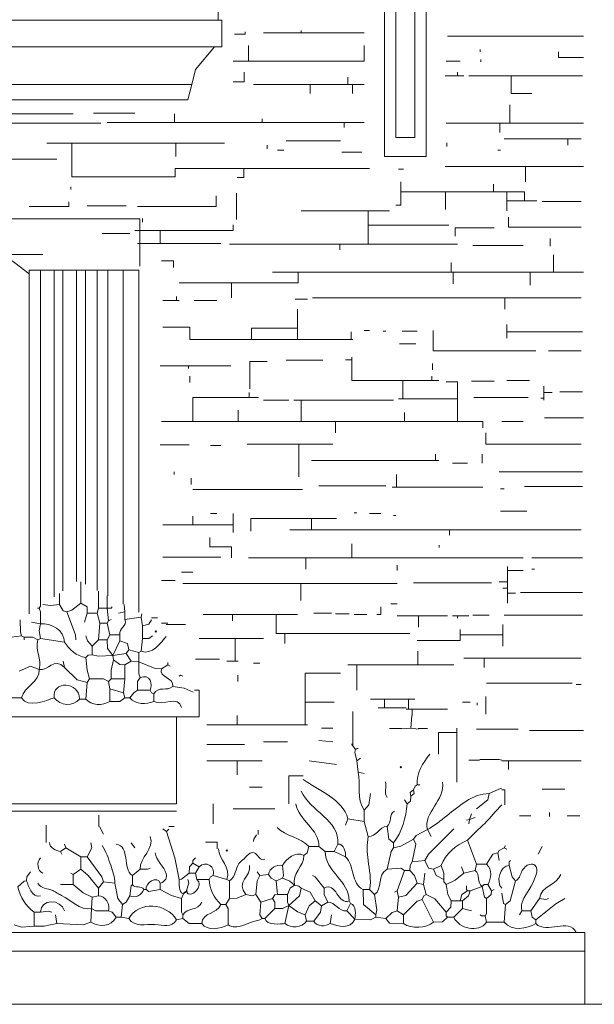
# Model space of a CAD drawing. Header units: millimetres. Extents: x 0 to 19989, y 0 to 8213.
# Tile 7 of 26: x 6182 to 7902, y 0 to 2943. Entities that reach past the tile are written whole.
import ezdxf

# ---------------------------------------------------------------- set-up
doc = ezdxf.new("R2010")
doc.units = ezdxf.units.MM
for name, color, linetype, lineweight in [('ARCH', 7, 'Continuous', 13), ('GROUND', 7, 'Continuous', 13), ('LOUVERS', 7, 'Continuous', 13), ('MASONRY', 7, 'Continuous', 13), ('PLANTS', 7, 'Continuous', 13), ('WINDOWS', 7, 'Continuous', 13)]:
    doc.layers.add(name, color=color, linetype=linetype, lineweight=lineweight)

msp = doc.modelspace()

# ---------------------------------------------------------------- linework, layer by layer
at = {"layer": 'ARCH', "color": 7, "lineweight": 13}
for p, q in [((7273.8, 2533.9), (7273.8, 3382.4)), ((7398.2, 3382.4), (7398.2, 2533.9)), ((7307.7, 2590.5), (7307.7, 3337.1)), ((7364.3, 3337.1), (7364.3, 2590.5)), ((6776, 3235.3), (6776, 2941.2)), ((6776, 2941.2), (4049.8, 2941.2)), ((6776, 2941.2), (6787.3, 2941.2)), ((6787.3, 2941.2), (6787.3, 2862)), ((6764.7, 2862), (4049.8, 2862)), ((6708.1, 2794.1), (6764.7, 2862)), ((6787.3, 2862), (6764.7, 2862)), ((6696.8, 2748.9), (6708.1, 2794.1)), ((4129, 2748.9), (6696.8, 2748.9)), ((6685.5, 2703.6), (6696.8, 2748.9)), ((4140.3, 2703.6), (6685.5, 2703.6)), ((7364.3, 2590.5), (7307.7, 2590.5)), ((7398.2, 2533.9), (7273.8, 2533.9)), ((6705.3, 938.9), (6719.5, 938.9)), ((6719.5, 938.9), (6719.5, 859.7)), ((6651.6, 859.7), (4208.1, 859.7)), ((6719.5, 859.7), (6651.6, 859.7)), ((6651.6, 859.7), (6651.6, 599.5)), ((6651.6, 599.5), (4208.1, 599.5)), ((5995.5, 576.9), (6651.6, 576.9)), ((2816.7, 214.9), (7873.3, 214.9)), ((7873.3, 214.9), (7873.3, 158.4)), ((2816.7, 158.4), (7873.3, 158.4)), ((7873.3, 158.4), (7873.3, 0))]:
    msp.add_line(p, q, dxfattribs=at)
at = {"layer": 'GROUND', "color": 7, "lineweight": 13}
for p, q in [((2816.7, 0), (7873.3, 0)), ((7873.3, 0), (7929.9, 0))]:
    msp.add_line(p, q, dxfattribs=at)
at = {"layer": 'LOUVERS', "color": 7, "lineweight": 13}
for p, q in [((6210.4, 2194.6), (6244.7, 2194.6)), ((6210.4, 2183.3), (6210.4, 2194.6)), ((6210.4, 1166.7), (6210.4, 2183.3)), ((6244.7, 2194.6), (6285.7, 2194.6)), ((6244.7, 2194.6), (6244.7, 1190.1)), ((6285.7, 2194.6), (6311.2, 2194.6)), ((6285.7, 2194.6), (6285.7, 1218)), ((6311.2, 2194.6), (6352.6, 2194.6)), ((6311.2, 2194.6), (6311.2, 1235.4)), ((6352.6, 2194.6), (6379.3, 2194.6)), ((6352.6, 2194.6), (6352.6, 1263.7)), ((6379.3, 2194.6), (6414.5, 2194.6)), ((6379.3, 2194.6), (6379.3, 1255.5)), ((6414.5, 2194.6), (6445.6, 2194.6)), ((6414.5, 2194.6), (6414.5, 1236.9)), ((6445.6, 2194.6), (6492.3, 2194.6)), ((6445.6, 2194.6), (6445.6, 1220.6)), ((6492.3, 2194.6), (6538.5, 2194.6)), ((6492.3, 2194.6), (6492.3, 1196)), ((6538.5, 2194.6), (6538.5, 1171.7))]:
    msp.add_line(p, q, dxfattribs=at)
at = {"layer": 'MASONRY', "color": 7, "lineweight": 13}
for p, q in [((6825, 2899.8), (6857.1, 2899.8)), ((6857.1, 2899.8), (6857.1, 2907.2)), ((7024.9, 2903.5), (6911.8, 2903.5)), ((7024.9, 2903.5), (7024.9, 2911)), ((7024.9, 2903.5), (7213.4, 2903.5)), ((7869.5, 2894), (7462.3, 2894)), ((6866.5, 2818.7), (6866.5, 2865.8)), ((7213.3, 2818.7), (7213.3, 2865.8)), ((7560.3, 2846.9), (7560.3, 2854.4)), ((7794.1, 2846.9), (7794.1, 2830)), ((7794.1, 2830), (7869.5, 2830)), ((6866.5, 2818.7), (6821.3, 2818.7)), ((6866.5, 2818.7), (7175.7, 2818.7)), ((7175.7, 2818.7), (7213.3, 2818.7)), ((7500, 2818.6), (7458.5, 2818.6)), ((7562.2, 2824.3), (7562.2, 2816.7)), ((6853.5, 2786.6), (6853.5, 2757.1)), ((7164.4, 2771.5), (7164.4, 2748.9)), ((7492.5, 2775.3), (7454.8, 2775.3)), ((7492.5, 2775.3), (7492.5, 2786.6)), ((7492.5, 2775.3), (7511.3, 2775.3)), ((7526.4, 2775.3), (7652.4, 2775.3)), ((7652.4, 2722.7), (7652.4, 2775.3)), ((7865.8, 2775.3), (7652.4, 2775.3)), ((6853.5, 2757.1), (6821.3, 2757.1)), ((6881.6, 2748.9), (7051.3, 2748.9)), ((7051.3, 2748.9), (7051.3, 2722.5)), ((7164.4, 2748.9), (7051.3, 2748.9)), ((7177.6, 2748.9), (7164.4, 2748.9)), ((7177.6, 2748.9), (7213.4, 2748.9)), ((7177.6, 2748.9), (7177.6, 2722.5)), ((7714.9, 2722.7), (7652.4, 2722.7)), ((7648.9, 2633.9), (7648.9, 2688.5)), ((6342.4, 2662.1), (6131.2, 2662.1)), ((6527.1, 2664), (6402.7, 2664)), ((6645.9, 2635.7), (6645.9, 2662.1)), ((5937, 2633.9), (6425.3, 2633.9)), ((6645.9, 2635.7), (6444.2, 2635.7)), ((6645.9, 2635.7), (6908, 2635.7)), ((6908, 2647.1), (6908, 2635.7)), ((6960.8, 2635.7), (6908, 2635.7)), ((6983.4, 2635.7), (6960.8, 2635.7)), ((6987.2, 2635.7), (6983.4, 2635.7)), ((7032.4, 2635.7), (6987.2, 2635.7)), ((7055.1, 2635.7), (7032.4, 2635.7)), ((7055.1, 2635.7), (7153.1, 2635.7)), ((7153.1, 2635.7), (7153.1, 2620.7)), ((7153.1, 2635.7), (7213.4, 2635.7)), ((7458.5, 2633.9), (7618.8, 2633.9)), ((7618.8, 2605.6), (7618.8, 2633.9)), ((7648.9, 2633.9), (7618.8, 2633.9)), ((7648.9, 2633.9), (7869.5, 2633.9)), ((6263.2, 2573.5), (6338.6, 2573.5)), ((6649.7, 2573.5), (6338.6, 2573.5)), ((6338.6, 2522.6), (6338.6, 2573.5)), ((6649.7, 2573.5), (6649.7, 2533.9)), ((6649.7, 2573.5), (6794.9, 2573.5)), ((6923.1, 2567.9), (6923.1, 2556.6)), ((6979.6, 2581.1), (7141.8, 2581.1)), ((7460.4, 2564.1), (7460.4, 2575.4)), ((7632, 2586.7), (7822.4, 2586.7)), ((7822.4, 2586.7), (7822.4, 2567.9)), ((7862, 2586.7), (7822.4, 2586.7)), ((6953.2, 2552.8), (6972.1, 2552.8)), ((7205.9, 2547.1), (7145.6, 2547.1)), ((7620.7, 2552.8), (7613.1, 2552.8)), ((6293.4, 2526.4), (5940.8, 2526.4)), ((6338.6, 2473.8), (6338.6, 2522.6)), ((7696.1, 2503.8), (7454.8, 2503.8)), ((7696.1, 2458.5), (7696.1, 2503.8)), ((7696.1, 2503.8), (7869.5, 2503.8)), ((6647.8, 2473.8), (6338.6, 2473.8)), ((6852.8, 2498), (6647.8, 2498)), ((6647.8, 2498), (6647.8, 2473.8)), ((6852.8, 2471.8), (6852.8, 2498)), ((6852.8, 2498), (7149.3, 2498)), ((7149.3, 2498), (7228.5, 2498)), ((7315.2, 2496.2), (7330.3, 2496.2)), ((6334.8, 2435.9), (6334.8, 2443.4)), ((6832.6, 2471.8), (6852.8, 2471.8)), ((7322.8, 2428.4), (7322.8, 2458.5)), ((7599.9, 2451), (7599.9, 2428.4)), ((6770.4, 2385.1), (6770.4, 2417)), ((6830.7, 2345.4), (6830.7, 2424.6)), ((7322.8, 2388.8), (7322.8, 2428.4)), ((7322.8, 2428.4), (7456.6, 2428.4)), ((7456.6, 2375.6), (7456.6, 2428.4)), ((7456.6, 2428.4), (7599.9, 2428.4)), ((7639.5, 2428.4), (7599.9, 2428.4)), ((7639.5, 2428.4), (7639.5, 2402)), ((7639.5, 2428.4), (7692.3, 2428.4)), ((7692.3, 2428.4), (7692.3, 2402)), ((6329.2, 2385.1), (6210.4, 2385.1)), ((6329.2, 2398.2), (6329.2, 2385.1)), ((6500.8, 2386.9), (6383.9, 2386.9)), ((6534.7, 2385.1), (6770.4, 2385.1)), ((7307.7, 2388.8), (7322.8, 2388.8)), ((7639.5, 2371.8), (7639.5, 2402)), ((7639.5, 2402), (7692.3, 2402)), ((7730, 2402), (7692.3, 2402)), ((7745.1, 2400.1), (7862, 2400.1)), ((7040, 2371.7), (7024.9, 2371.7)), ((7224.7, 2371.7), (7040, 2371.7)), ((7224.7, 2328.4), (7224.7, 2371.7)), ((7224.7, 2371.7), (7288.8, 2371.7)), ((6459.3, 2348.1), (6097.3, 2348.1)), ((6541.3, 2348.1), (6459.3, 2348.1)), ((6541.3, 2313.3), (6541.3, 2348.1)), ((6549.8, 2337.9), (6549.8, 2349.2)), ((6821.3, 2313.3), (6821.3, 2330.3)), ((7224.7, 2328.4), (7224.7, 2271.9)), ((7224.7, 2328.4), (7466.1, 2328.4)), ((7645.2, 2322.9), (7645.2, 2352.9)), ((6429.1, 2303.9), (6512.1, 2303.9)), ((6527.1, 2313.3), (6541.3, 2313.3)), ((6541.3, 2273.8), (6541.3, 2313.3)), ((6541.3, 2313.3), (6568.6, 2313.3)), ((6568.6, 2313.3), (6602.6, 2313.3)), ((6602.6, 2273.8), (6602.6, 2313.3)), ((6602.6, 2313.3), (6821.3, 2313.3)), ((7601.8, 2320.8), (7485.5, 2320.8)), ((7485.5, 2320.8), (7485.5, 2296.4)), ((7862, 2322.9), (7645.2, 2322.9)), ((6541.3, 2273.8), (6534.7, 2273.8)), ((6541.3, 2205.9), (6541.3, 2273.8)), ((6602.6, 2273.8), (6541.3, 2273.8)), ((6783.6, 2273.8), (6602.6, 2273.8)), ((6960.8, 2271.9), (6810, 2271.9)), ((7139.9, 2271.9), (6960.8, 2271.9)), ((7139.9, 2254.9), (7139.9, 2271.9)), ((7139.9, 2271.9), (7224.7, 2271.9)), ((7243.6, 2271.9), (7224.7, 2271.9)), ((7492.5, 2271.9), (7243.6, 2271.9)), ((7537.7, 2268.1), (7688.5, 2268.1)), ((7769.6, 2288.8), (7769.6, 2266.2)), ((6251.9, 2241.4), (6145.4, 2241.4)), ((7779, 2188.9), (7779, 2239.8)), ((6606.3, 2222.2), (6642.2, 2222.2)), ((6642.2, 2222.2), (6642.2, 2202.1)), ((7473.6, 2188.9), (7473.6, 2217.2)), ((6938.2, 2188.9), (7015.5, 2188.9)), ((7015.5, 2156.9), (7015.5, 2188.9)), ((7134.2, 2188.9), (7015.5, 2188.9)), ((7473.6, 2188.9), (7134.2, 2188.9)), ((7473.6, 2188.9), (7479.3, 2188.9)), ((7479.3, 2153.1), (7479.3, 2188.9)), ((7709.3, 2188.9), (7479.3, 2188.9)), ((7709.3, 2188.9), (7709.3, 2149.3)), ((7709.3, 2188.9), (7779, 2188.9)), ((7869.5, 2188.9), (7779, 2188.9)), ((6659.1, 2156.9), (6815.6, 2156.9)), ((6815.6, 2156.9), (6815.6, 2111.6)), ((6815.6, 2156.9), (7015.5, 2156.9)), ((6610.1, 2104.1), (6651.6, 2104.1)), ((6651.6, 2115.4), (6651.6, 2104.1)), ((6659.1, 2104.1), (6651.6, 2104.1)), ((6704.4, 2104.1), (6772.2, 2104.1)), ((7043.7, 2107.8), (7006, 2107.8)), ((7058.8, 2111.6), (7633.9, 2111.6)), ((7633.9, 2077.7), (7633.9, 2111.6)), ((7633.9, 2111.6), (7862, 2111.6)), ((7013.6, 2021), (7013.6, 2077.7)), ((7639.5, 2009.8), (7639.5, 2032.4)), ((6691.1, 2024.3), (6610.1, 2024.3)), ((6691.1, 1987.2), (6691.1, 2024.3)), ((6875.9, 1987.2), (6875.9, 2021)), ((6875.9, 2021), (7013.6, 2021)), ((7013.6, 1987.2), (7013.6, 2021)), ((7173.8, 1987.2), (7173.8, 2009.8)), ((7228.5, 2013.6), (7213.4, 2013.6)), ((7277.5, 2011.7), (7270, 2011.7)), ((7371.8, 2011.7), (7326.5, 2011.7)), ((7419, 2013.6), (7419, 1953.4)), ((7639.5, 2009.8), (7639.5, 1991)), ((7639.5, 2009.8), (7865.8, 2009.8)), ((6875.9, 1987.2), (6691.1, 1987.2)), ((6875.9, 1987.2), (7013.6, 1987.2)), ((7013.6, 1987.2), (7173.8, 1987.2)), ((7179.5, 1987.2), (7173.8, 1987.2)), ((7319, 1974), (7368, 1974)), ((7419, 1953.4), (7439.7, 1953.4)), ((7439.7, 1953.4), (7726.2, 1953.4)), ((7764, 1953.2), (7862, 1953.2)), ((6923.1, 1921.2), (6870.8, 1921.2)), ((6870.8, 1921.2), (6870.8, 1840.1)), ((6979.6, 1925), (7089, 1925)), ((7175.7, 1926.8), (7156.9, 1926.8)), ((7175.7, 1934.4), (7175.7, 1926.8)), ((7175.7, 1926.8), (7175.7, 1864.6)), ((7417, 1896.7), (7417, 1915.5)), ((6687.4, 1908), (6602.6, 1908)), ((6687.4, 1900.5), (6687.4, 1908)), ((6687.4, 1908), (6813.7, 1908)), ((6691.2, 1877.8), (6691.2, 1859)), ((7175.7, 1864.6), (7328.4, 1864.6)), ((7328.4, 1864.6), (7328.4, 1810)), ((7415.2, 1864.6), (7328.4, 1864.6)), ((7415.2, 1864.6), (7415.2, 1877.8)), ((7415.2, 1864.6), (7435.9, 1864.6)), ((7458.5, 1860.8), (7492.5, 1860.8)), ((7492.5, 1860.8), (7492.5, 1810)), ((7533.9, 1862.7), (7601.8, 1862.7)), ((7639.5, 1864.6), (7707.4, 1864.6)), ((6868.4, 1828.8), (6868.4, 1813.7)), ((7750.8, 1828.8), (7750.8, 1847.7)), ((7750.8, 1828.8), (7750.8, 1811.8)), ((7750.8, 1828.8), (7775.3, 1828.8)), ((7797.9, 1830.7), (7865.8, 1830.7)), ((6868.4, 1813.7), (6700.6, 1813.7)), ((6700.6, 1813.7), (6700.6, 1742.1)), ((6896.7, 1813.7), (6868.4, 1813.7)), ((6987.2, 1806.2), (6911.8, 1806.2)), ((7002.3, 1806.2), (7024.9, 1806.2)), ((7024.9, 1806.2), (7024.9, 1742.1)), ((7024.9, 1806.2), (7300.2, 1806.2)), ((7328.4, 1810), (7315.2, 1810)), ((7492.5, 1810), (7328.4, 1810)), ((7492.5, 1742.1), (7492.5, 1810)), ((7703.6, 1813.7), (7541.5, 1813.7)), ((7750.8, 1811.8), (7741.3, 1811.8)), ((7750.8, 1806.2), (7750.8, 1811.8)), ((6836.3, 1776), (6836.3, 1742.1)), ((7334.1, 1768.5), (7334.1, 1742.1)), ((6606.3, 1742.1), (6700.6, 1742.1)), ((6700.6, 1742.1), (6836.3, 1742.1)), ((6885.4, 1742.1), (6836.3, 1742.1)), ((7024.9, 1742.1), (6885.4, 1742.1)), ((7126.7, 1742.1), (7024.9, 1742.1)), ((7126.7, 1742.1), (7126.7, 1708.1)), ((7126.7, 1742.1), (7334.1, 1742.1)), ((7492.5, 1742.1), (7334.1, 1742.1)), ((7492.5, 1742.1), (7567.9, 1742.1)), ((7567.9, 1742.1), (7567.9, 1723.2)), ((7624.4, 1742.1), (7688.5, 1742.1)), ((7869.5, 1753.4), (7752.6, 1753.4)), ((7577.3, 1674.3), (7577.3, 1708.1)), ((6689.3, 1672.3), (6602.6, 1672.3)), ((6753.4, 1670.4), (6783.6, 1670.4)), ((6862.7, 1674.1), (6877.8, 1674.1)), ((6877.8, 1674.1), (7017.3, 1674.1)), ((7119.2, 1674.1), (7017.3, 1674.1)), ((7017.3, 1621.4), (7017.3, 1674.1)), ((7862, 1674.3), (7577.3, 1674.3)), ((7017.3, 1576.2), (7017.3, 1621.4)), ((7055.1, 1625.2), (7426.5, 1625.2)), ((7426.5, 1644), (7426.5, 1625.2)), ((7435.9, 1625.2), (7426.5, 1625.2)), ((7566, 1617.6), (7566, 1644)), ((6644, 1591.3), (6644, 1583.7)), ((7477.4, 1617.6), (7522.6, 1617.6)), ((7865.8, 1591.3), (7616.9, 1591.3)), ((6694.9, 1553.5), (6694.9, 1572.4)), ((7309.6, 1583.7), (7309.6, 1546)), ((6700.6, 1538.4), (6836.3, 1538.4)), ((6836.3, 1538.4), (6862.7, 1538.4)), ((6862.7, 1538.4), (7028.7, 1538.4)), ((7277.5, 1549.8), (7077.7, 1549.8)), ((7309.6, 1546), (7296.4, 1546)), ((7319, 1546), (7309.6, 1546)), ((7567.9, 1546), (7319, 1546)), ((7620.7, 1540.3), (7632, 1540.3)), ((7692.3, 1547.9), (7865.8, 1547.9)), ((7620.7, 1474.4), (7699.9, 1474.4)), ((6700.6, 1432.9), (6700.6, 1459.3)), ((6753.4, 1466.8), (6772.2, 1466.8)), ((6821.3, 1466.8), (6821.3, 1432.9)), ((6874.1, 1414), (6874.1, 1451.7)), ((6874.1, 1451.7), (7028.7, 1451.7)), ((7028.7, 1451.7), (7055.1, 1451.7)), ((7073.9, 1451.7), (7055.1, 1451.7)), ((7055.1, 1451.7), (7055.1, 1417.8)), ((7073.9, 1451.7), (7130.5, 1451.7)), ((7190.8, 1468.7), (7183.3, 1468.7)), ((7262.4, 1466.8), (7228.5, 1466.8)), ((7300.2, 1461.2), (7307.7, 1461.2)), ((6700.6, 1432.9), (6610.1, 1432.9)), ((6700.6, 1432.9), (6821.3, 1432.9)), ((6821.3, 1410.3), (6821.3, 1432.9)), ((6991, 1417.8), (7055.1, 1417.8)), ((7164.4, 1417.8), (7055.1, 1417.8)), ((7190.8, 1417.8), (7164.4, 1417.8)), ((7467.9, 1417.8), (7190.8, 1417.8)), ((7467.9, 1417.8), (7467.9, 1402.7)), ((7613.1, 1417.8), (7467.9, 1417.8)), ((7726.2, 1417.8), (7613.1, 1417.8)), ((7862, 1417.8), (7726.2, 1417.8)), ((6751.5, 1367.3), (6751.5, 1395.2)), ((6815.5, 1367.3), (6751.5, 1367.3)), ((6815.5, 1334.8), (6815.5, 1367.3)), ((7175.7, 1334.8), (7175.7, 1376.3)), ((7437.8, 1372.5), (7437.8, 1365)), ((6783.6, 1336.7), (6610.1, 1336.7)), ((7038.1, 1334.8), (6866.5, 1334.8)), ((7038.1, 1334.8), (7038.1, 1300.9)), ((7038.1, 1334.8), (7175.7, 1334.8)), ((7688.5, 1334.8), (7175.7, 1334.8)), ((7865.8, 1334.8), (7714.9, 1334.8)), ((7311.5, 1312.2), (7311.5, 1297.1)), ((7641.4, 1297.1), (7641.4, 1308.4)), ((7641.4, 1263.2), (7641.4, 1297.1)), ((7641.4, 1297.1), (7688.5, 1297.1)), ((7722.5, 1300.9), (7714.9, 1300.9)), ((6606.3, 1267), (6647.8, 1267)), ((6700.6, 1291.5), (6666.7, 1291.5)), ((6670.4, 1257.5), (7023, 1257.5)), ((7292.6, 1257.5), (7023, 1257.5)), ((7023, 1206.6), (7023, 1257.5)), ((7311.5, 1257.5), (7292.6, 1257.5)), ((7594.3, 1259.4), (7360.5, 1259.4)), ((7616.9, 1263.2), (7641.4, 1263.2)), ((7628.2, 1244.3), (7641.4, 1244.3)), ((7641.4, 1263.2), (7641.4, 1244.3)), ((7641.4, 1229.3), (7641.4, 1244.3)), ((7641.4, 1199.1), (7641.4, 1229.3)), ((7641.4, 1229.3), (7665.9, 1229.3)), ((7865.8, 1231.1), (7681, 1231.1)), ((7262.4, 1187.8), (7262.4, 1165.2)), ((7292.6, 1197.2), (7311.5, 1197.2)), ((6595, 1155.1), (6576.8, 1155.1)), ((6819.4, 1165.2), (6730.8, 1165.2)), ((6819.4, 1146.3), (6819.4, 1165.2)), ((6950.1, 1165.2), (6819.4, 1165.2)), ((6950.1, 1165.2), (6950.1, 1108.6)), ((6950.1, 1165.2), (7013.6, 1165.2)), ((7062.6, 1168.9), (7115.4, 1168.9)), ((7168.2, 1167), (7126.7, 1167)), ((7183.3, 1165.2), (7221, 1165.2)), ((7262.4, 1165.2), (7251.1, 1165.2)), ((7375.6, 1161.4), (7311.5, 1161.4)), ((7375.6, 1127.5), (7375.6, 1161.4)), ((7462.3, 1161.4), (7375.6, 1161.4)), ((7477.4, 1161.4), (7492.5, 1161.4)), ((7492.5, 1161.4), (7526.4, 1161.4)), ((7492.5, 1161.4), (7492.5, 1153.8)), ((7537.7, 1163.3), (7586.7, 1163.3)), ((7865.8, 1163.3), (7632, 1163.3)), ((6625.2, 1138.8), (6606.3, 1138.8)), ((6664.1, 1135), (6620.5, 1135)), ((6678, 1135), (6664.1, 1135)), ((7500, 1104.8), (7500, 1119.9)), ((7628.2, 1135), (7628.2, 1104.8)), ((6734.5, 1093.4), (6719.5, 1093.4)), ((6826.9, 1093.4), (6734.5, 1093.4)), ((6826.9, 1025.6), (6826.9, 1093.4)), ((6826.9, 1093.4), (6911.8, 1093.4)), ((6950.1, 1108.6), (6975.9, 1108.6)), ((6975.9, 1078.4), (6975.9, 1108.6)), ((7349.2, 1108.6), (6975.9, 1108.6)), ((7500, 1104.8), (7500, 1087.9)), ((7500, 1104.8), (7628.2, 1104.8)), ((7628.2, 1070.9), (7628.2, 1104.8)), ((7500, 1087.9), (7371.8, 1087.9)), ((6779.8, 1031.3), (6708.1, 1031.3)), ((7373.7, 1055.8), (7373.7, 1014.5)), ((7511.3, 1035.1), (7571.6, 1035.1)), ((7571.6, 1006.8), (7571.6, 1035.1)), ((7571.6, 1035.1), (7635.7, 1035.1)), ((7635.7, 1035.1), (7862, 1035.1)), ((6826.9, 1025.6), (6802.4, 1025.6)), ((6826.9, 1025.6), (6836.3, 1025.6)), ((6900.5, 1020), (6881.6, 1020)), ((7190.8, 1014.5), (7164.4, 1014.5)), ((7190.8, 1014.5), (7190.8, 938.9)), ((7190.8, 1014.5), (7373.7, 1014.5)), ((7409.5, 1014.5), (7373.7, 1014.5)), ((7481.1, 1014.5), (7409.5, 1014.5)), ((6834.5, 965.3), (6834.5, 984.2)), ((7141.8, 989.7), (7036.6, 989.7)), ((7036.6, 989.7), (7036.6, 903.1)), ((7579.2, 959.7), (7835.6, 959.7)), ((7846.9, 955.9), (7862, 955.9)), ((7273.8, 912.5), (7232.3, 912.5)), ((7345.4, 912.5), (7273.8, 912.5)), ((7273.8, 912.5), (7273.8, 886.1)), ((7345.4, 912.5), (7345.4, 885.5)), ((7345.4, 912.5), (7364.3, 912.5)), ((7577.3, 867.3), (7577.3, 920.1)), ((7036.6, 835.2), (7036.6, 903.1)), ((7122.9, 903.1), (7036.6, 903.1)), ((7273.8, 886.1), (7254.9, 886.1)), ((7338.8, 886.1), (7273.8, 886.1)), ((7530.2, 903.1), (7507.5, 903.1)), ((7550.9, 901.2), (7550.9, 893.7)), ((6832.6, 863.5), (6832.6, 835.2)), ((7179.5, 874.8), (7179.5, 867.3)), ((7179.5, 867.3), (7179.5, 814.5)), ((7347.1, 881.8), (7356.2, 881.8)), ((7356.2, 863.3), (7356.2, 881.8)), ((7462.3, 881.8), (7356.2, 881.8)), ((6832.6, 835.2), (6742.1, 835.2)), ((6832.6, 835.2), (7036.6, 835.2)), ((7043.7, 835.2), (7036.6, 835.2)), ((7288.8, 824.7), (7325, 824.7)), ((7490, 812.5), (7490, 825.8)), ((7179.5, 814.5), (7179.5, 778.2)), ((7374.6, 824), (7402, 824)), ((7435.8, 747.2), (7435.8, 812.5)), ((7435.8, 812.5), (7490, 812.5)), ((7490, 791.9), (7490, 812.5)), ((7549, 822), (7615.1, 822)), ((7624.4, 822), (7673.5, 822)), ((7854.4, 818.2), (7707.4, 818.2)), ((7869.5, 818.2), (7854.4, 818.2)), ((6855.2, 776.8), (6742.1, 776.8)), ((6983.4, 784.3), (6911.8, 784.3)), ((7179.5, 778.2), (7179.5, 774.1)), ((7490, 664.2), (7490, 791.9)), ((7194.6, 764.2), (7189.5, 764.2)), ((6832.6, 727.7), (6742.1, 727.7)), ((6832.6, 727.7), (6832.6, 686.3)), ((6832.6, 727.7), (6908, 727.7)), ((7557.9, 729.6), (7526.4, 729.6)), ((7645.2, 727.8), (7624.4, 727.8)), ((7645.2, 727.8), (7645.2, 701.4)), ((7645.2, 727.8), (7862, 727.8)), ((7030.9, 682.6), (6987.1, 682.6)), ((6987.1, 682.6), (6987.1, 599.6)), ((6870.3, 648.6), (6908, 648.6)), ((7633.8, 640.8), (7624.4, 640.8)), ((7633.8, 595.9), (7633.8, 640.8)), ((7813, 642.9), (7745.1, 642.9)), ((6760.9, 599.5), (6760.9, 539.2)), ((6419.3, 531.6), (6419.3, 565.6)), ((6821.3, 584.5), (6945.7, 584.5)), ((7711.2, 563.7), (7677.2, 563.7)), ((7767.7, 573.2), (7767.7, 561.8)), ((7820.5, 563.7), (7858.2, 563.7)), ((6261.7, 483.8), (6261.7, 535.4)), ((6628.8, 531.6), (6644, 531.6)), ((6895.7, 507.9), (6895.7, 520.4)), ((6772.9, 484.6), (6738.6, 484.6)), ((6772.9, 465.1), (6772.9, 484.6))]:
    msp.add_line(p, q, dxfattribs=at)
at = {"layer": 'PLANTS', "color": 7, "lineweight": 13}
for points in [[(6365, 1263), (6365, 1199.1)], [(6300.9, 1228.4), (6300.9, 1195.3)], [(6417.8, 1235.2), (6417.8, 1202.9), (6417.8, 1184)], [(6444.2, 1184), (6444.3, 1221.3)], [(6240.6, 1184), (6235.8, 1184)], [(6244.6, 1190), (6240.6, 1184)], [(6244.3, 1136.9), (6244.2, 1172.7), (6240.6, 1184)], [(6251.6, 1194.8), (6274.5, 1191.6), (6300.9, 1195.3)], [(6323.5, 1172.7), (6312.4, 1176.6), (6300.9, 1195.3)], [(6323.5, 1172.7), (6338.6, 1177.7), (6365, 1199.1)], [(6365, 1199.1), (6383.9, 1187.8), (6383.9, 1168.9)], [(6414, 1168.9), (6417.8, 1184)], [(6444.2, 1184), (6417.8, 1184)], [(6459.3, 1187.8), (6455.5, 1184), (6444.2, 1184)], [(6444.2, 1184), (6448, 1146.3)], [(6497, 1172.7), (6494.8, 1194.7)], [(6187.8, 1101.1), (6184.2, 1112.4), (6184.1, 1148.8)], [(6349.9, 1089.7), (6348.9, 1104.8), (6323.5, 1172.7)], [(6376.3, 1142.5), (6383.9, 1168.9)], [(6414, 1168.9), (6383.9, 1168.9)], [(6414, 1168.9), (6421.6, 1138.8)], [(6455.5, 1150.1), (6448, 1146.3)], [(6478.1, 1168.9), (6497, 1172.7)], [(6497, 1150.1), (6497, 1172.7)], [(6497, 1150.1), (6546, 1157.6)], [(6546, 1157.6), (6547.8, 1166.8)], [(6546, 1157.6), (6549.8, 1131.2)], [(6576.8, 1148.8), (6568.5, 1136.2), (6549.8, 1131.2)], [(6244.3, 1136.9), (6217.9, 1142.5)], [(6244.3, 1136.9), (6240.6, 1116.1), (6244.3, 1093.5)], [(6417.8, 1089.7), (6421.6, 1138.8)], [(6444.2, 1138.8), (6421.6, 1138.8)], [(6444.2, 1138.8), (6448, 1146.3)], [(6444.2, 1138.8), (6451.7, 1104.8)], [(6549.8, 1093.5), (6549.8, 1131.2)], [(6187.8, 1101.1), (6157.6, 1097.3)], [(6187.8, 1101.1), (6195.3, 1097.3)], [(6195.3, 1097.3), (6221.7, 1097.1), (6236.8, 1089.7)], [(6195.3, 1089.7), (6195.3, 1097.3)], [(6244.3, 1093.5), (6236.8, 1089.7)], [(6244.3, 1093.5), (6316, 1082.2)], [(6398.9, 1070.9), (6385.1, 1086), (6380.1, 1101.1)], [(6417.8, 1089.7), (6398.9, 1070.9)], [(6444.2, 1089.7), (6417.8, 1089.7)], [(6444.2, 1089.7), (6451.7, 1104.8)], [(6461.2, 1042.6), (6445.2, 1063.3), (6444.2, 1089.7)], [(6451.7, 1104.8), (6481.9, 1104.8)], [(6481.9, 1104.8), (6481.9, 1086)], [(6549.8, 1093.5), (6546, 1055.8)], [(6549.8, 1093.5), (6568.6, 1093.7), (6579.9, 1101.1)], [(6398.9, 1070.9), (6398.9, 1044.5)], [(6461.2, 1042.6), (6481.9, 1086)], [(6508.3, 1059.6), (6504.4, 1078.3), (6481.9, 1086)], [(6508.3, 1059.6), (6500.8, 1048.3)], [(6538.5, 1052), (6508.3, 1059.6)], [(6380.1, 1037), (6387.6, 1043.3), (6398.9, 1044.5)], [(6391.4, 972.9), (6384, 999.2), (6380.1, 1037)], [(6461.2, 1042.6), (6417.8, 1040.7), (6398.9, 1044.5)], [(6461.2, 1042.6), (6500.8, 1048.3)], [(6461.2, 1042.6), (6463, 1029.4)], [(6515.8, 1025.6), (6500.8, 1048.3)], [(6538.5, 1052), (6546, 1055.8)], [(6538.5, 1052), (6538.5, 1023.8)], [(6240.6, 1001.1), (6214.2, 1010.4), (6180.2, 995.5)], [(6316, 1006.8), (6312.2, 1025.6)], [(6383.9, 961.5), (6353.7, 970.3), (6316, 1006.8)], [(6455.5, 972.9), (6455.7, 999.2), (6463, 1029.4)], [(6497, 1014.3), (6481.9, 1015.5), (6463, 1029.4)], [(6497, 1014.3), (6515.8, 1025.6)], [(6497, 1014.3), (6497, 972.9)], [(6538.5, 1023.8), (6515.8, 1025.6)], [(6606.3, 1003), (6587.5, 1004.1), (6538.5, 1023.8)], [(6542.2, 976.6), (6538.6, 987.9), (6538.5, 1023.8)], [(6606.3, 1003), (6625.2, 1014.3)], [(6625.2, 1021.9), (6625.2, 1014.3)], [(6625.2, 1014.3), (6632.7, 1010.6)], [(6391.4, 972.9), (6383.9, 961.5)], [(6391.4, 972.9), (6432.9, 972.7), (6448, 965.3)], [(6455.5, 972.9), (6448, 965.3)], [(6455.5, 972.9), (6497, 972.9)], [(6493.2, 931.4), (6497, 972.9)], [(6534.7, 938.9), (6534.8, 965.3), (6542.2, 976.6)], [(6670.4, 980.4), (6662.9, 984.2), (6659.1, 980.4)], [(6380.1, 912.5), (6383.9, 961.5)], [(6448, 965.3), (6451.7, 942.7)], [(6493.2, 931.4), (6451.7, 942.7)], [(6451.7, 905), (6451.7, 942.7)], [(6700.9, 933), (6674.2, 945.4), (6640.3, 950.2)], [(6187.8, 916.3), (6127.5, 916.3)], [(6380.1, 912.5), (6361.2, 912.5)], [(6497, 916.3), (6481.9, 905.1), (6451.7, 905)], [(6497, 916.3), (6493.2, 931.4)], [(6497, 916.3), (6512.1, 916.3)], [(6534.7, 938.9), (6523.4, 931.4), (6512.1, 916.3)], [(6534.7, 938.9), (6572.4, 938.9)], [(6572.4, 938.9), (6576.2, 931.4), (6583.7, 927.6)], [(6583.7, 905), (6583.7, 927.6)], [(7345.4, 885.5), (7345.4, 882.4)], [(7345.4, 882.4), (7338.8, 881.7)], [(7345.4, 882.4), (7347.1, 881.8)], [(7352.9, 825.8), (7355.6, 863.3)], [(7085.2, 825.8), (7119.2, 825.8)], [(7325, 823.6), (7352.9, 825.8)], [(7352.9, 825.8), (7374.6, 822.2)], [(7615.1, 822), (7624.4, 822)], [(7077.7, 788.1), (7119.2, 784.3)], [(7175.9, 778.2), (7175.9, 776.8), (7187, 761.7)], [(7190.8, 727.8), (7184.5, 754.1), (7187, 761.7)], [(7189.5, 762.9), (7187, 761.7)], [(7130.5, 716.4), (7048.3, 727.6)], [(7202.1, 735.3), (7190.8, 727.8)], [(7190.8, 727.8), (7194.6, 693.8)], [(7624.4, 729.4), (7616.9, 731.5), (7559, 731.4)], [(7213.4, 690), (7194.6, 693.8)], [(7371.8, 656.1), (7365.3, 652.2), (7360.5, 641)], [(7371.8, 656.1), (7379.3, 656.1)], [(7213.4, 580.7), (7227.3, 595.8), (7232.3, 629.7)], [(7341.6, 599.5), (7351.7, 607.1), (7352.9, 622.2)], [(7352.9, 622.2), (7350.4, 633.5), (7360.5, 641)], [(7352.9, 622.2), (7363, 629.7), (7360.5, 641)], [(7586.7, 629.7), (7582.8, 610.9), (7549, 584.5)], [(7624.4, 644.4), (7620.7, 644.6), (7586.7, 629.7)], [(7341.6, 599.5), (7334.1, 610.9)], [(7213.4, 580.7), (7213.4, 546.8)], [(7528.3, 552.4), (7533.9, 569.4)], [(6432.9, 509), (6420.9, 531.6)], [(7164.4, 554.3), (7156.9, 535.4)], [(7164.4, 554.3), (7213.4, 546.8)], [(7224.7, 501.5), (7213.4, 546.8)], [(7281.3, 531.7), (7286.3, 494), (7300.2, 482.7)], [(7518.9, 550.5), (7528.3, 552.4)], [(7526.4, 539.2), (7528.3, 552.4)], [(7545.2, 558.1), (7528.3, 552.4)], [(6621.4, 516.6), (6610.1, 524.1)], [(6621.4, 516.6), (6628.8, 524)], [(6621.4, 516.6), (6646.8, 437.4), (6659.1, 373.3)], [(6881.6, 486.4), (6882.8, 494), (6890.9, 506.1)], [(7360.5, 494), (7368.2, 504.2), (7402, 522.2)], [(7394.4, 429.9), (7405.9, 448.7), (7481.1, 524.1)], [(7402, 522.2), (7413.3, 501.5)], [(6316, 478.9), (6319.8, 467.6)], [(6395.2, 482.7), (6397.7, 467.6), (6383.9, 441.2)], [(6515.8, 482.7), (6527.1, 467.6)], [(7047.5, 471.3), (7042.7, 452.6), (7032.4, 444.9)], [(7077.7, 471.3), (7047.5, 471.3)], [(7096.5, 456.3), (7077.7, 471.3)], [(7134.2, 478.9), (7122.9, 456.3)], [(7360.5, 494), (7322.8, 472.4), (7300.2, 467.6)], [(7300.2, 467.6), (7300.2, 482.7)], [(7360.5, 494), (7367.9, 478.9), (7356.7, 426.1)], [(7522.6, 490.2), (7549, 418.6)], [(7632, 467.6), (7635.7, 475.1)], [(7745.1, 471.3), (7733.8, 448.7)], [(6319.8, 467.6), (6304.7, 456.3)], [(6308.4, 448.7), (6304.7, 456.3)], [(6365, 441.2), (6319.8, 467.6)], [(7096.5, 456.3), (7122.9, 456.3)], [(7156.9, 441.2), (7122.9, 456.3)], [(7300.2, 467.6), (7293.7, 456.3), (7281.3, 403.5)], [(7579.2, 418.6), (7598.2, 448.6), (7613.1, 452.5)], [(7632, 467.6), (7617, 459.9), (7613.1, 452.5)], [(7616.9, 429.9), (7613.1, 452.5)], [(7632, 467.6), (7639.5, 463.8)], [(6365, 441.2), (6383.9, 441.2)], [(6365, 441.2), (6365, 403.5)], [(6383.9, 441.2), (6427.9, 380.8), (6432.9, 365.8)], [(6689.3, 392.2), (6690.5, 411), (6700.6, 422.3)], [(6708.1, 437.4), (6700.6, 429.9), (6700.6, 422.3)], [(6719.5, 411), (6700.6, 422.3)], [(6968.3, 377.1), (6971.8, 384.6), (6968.3, 414.8)], [(7356.7, 426.1), (7350.2, 414.8), (7349.2, 399.7)], [(7356.7, 426.1), (7394.4, 429.9)], [(7420.8, 403.5), (7405.7, 407.4), (7394.4, 429.9)], [(7420.8, 403.5), (7443.4, 414.8)], [(7443.4, 414.8), (7450.8, 392.2), (7451, 373.3)], [(7549, 418.6), (7545.2, 399.7)], [(7579.2, 418.6), (7549, 418.6)], [(7650.8, 429.9), (7647.1, 426.1), (7647.1, 414.8)], [(7665.9, 369.5), (7655.8, 380.8), (7647.1, 414.8)], [(6202.9, 369.5), (6203.9, 380.8), (6214.2, 395.9)], [(6334.8, 392.2), (6342.4, 388.4)], [(6365, 403.5), (6342.4, 388.4)], [(6342.4, 358.2), (6342.4, 388.4)], [(6417.8, 346.9), (6387.5, 384.6), (6365, 403.5)], [(6519.6, 384.6), (6542.2, 403.5)], [(6519.6, 384.6), (6519.6, 358.2)], [(6542.2, 403.5), (6564.9, 403.6), (6572.4, 407.2)], [(6689.3, 392.2), (6666.7, 374.5), (6659.1, 373.3)], [(6689.3, 392.2), (6708.1, 392.2)], [(6719.5, 411), (6708.1, 392.2)], [(6711.9, 373.3), (6708.1, 392.2)], [(6749.6, 373.3), (6753.4, 380.8), (6760.9, 384.6)], [(6802.4, 373.3), (6760.9, 384.6)], [(6889.1, 328.1), (6893.1, 369.5), (6900.5, 384.6)], [(6892.9, 395.9), (6900.5, 384.6)], [(6926.8, 388.4), (6900.5, 384.6)], [(6926.8, 388.4), (6934.5, 377.2), (6949.5, 369.5)], [(7058.8, 384.6), (7066.2, 380.7), (7092.8, 346.9)], [(7281.3, 403.5), (7322.8, 407.1), (7334.1, 399.7)], [(7311.5, 339.4), (7334.1, 399.7)], [(7334.1, 399.7), (7349.2, 399.7)], [(7371.8, 362), (7363.1, 384.6), (7349.2, 399.7)], [(7390.6, 358.2), (7394.4, 392.2)], [(7420.8, 403.5), (7428.5, 384.8), (7451, 373.3)], [(7511.3, 392.2), (7484.9, 370.6), (7458.5, 358.2)], [(7511.3, 392.2), (7503.8, 411)], [(7511.3, 392.2), (7545.2, 399.7)], [(6202.9, 369.5), (6195.3, 368.3), (6176.5, 350.7)], [(6304.7, 358.2), (6342.4, 358.2)], [(6398.9, 320.5), (6372.5, 333), (6342.4, 358.2)], [(6417.8, 346.9), (6432.9, 365.8)], [(6466.8, 362), (6432.9, 365.8)], [(6466.8, 362), (6475.4, 316.7), (6489.4, 297.9)], [(6519.6, 358.2), (6516, 354.3), (6512.1, 324.3)], [(6602.6, 343.1), (6602.6, 362)], [(6680.8, 337.5), (6688.1, 362), (6685.5, 373.3)], [(6711.9, 373.3), (6749.6, 373.3)], [(6802.4, 373.3), (6810, 369.5)], [(6810, 369.5), (6810, 316.7)], [(6968.3, 377.1), (6949.5, 369.5)], [(6953.2, 328.1), (6949.5, 369.5)], [(6968.3, 377.1), (6991, 368.5), (7004.1, 356.3)], [(6983.4, 328.1), (6992, 346.9), (7004.1, 356.3)], [(7004.1, 356.3), (7017.3, 353.3), (7024.9, 346.9)], [(7371.8, 362), (7337.9, 325.3), (7315.2, 320.5)], [(7390.6, 358.2), (7371.8, 362)], [(7390.6, 358.2), (7398.2, 328.1)], [(7458.5, 358.2), (7451, 365.8), (7451, 373.3)], [(7458.5, 358.2), (7463.3, 328.1), (7473.6, 309.2)], [(7522.6, 339.4), (7518.9, 343.1), (7518.9, 354.4)], [(7566, 352.6), (7571.6, 358.2), (7583, 358.2)], [(7583, 358.2), (7594.3, 339.4)], [(7635.7, 297.9), (7649.6, 309.2), (7665.9, 369.5)], [(6398.9, 320.5), (6417.8, 324.3)], [(6417.8, 346.9), (6417.8, 324.3)], [(6489.4, 297.9), (6500.6, 305.4), (6512.1, 324.3)], [(6553.5, 343.1), (6561.1, 343.1)], [(6602.6, 343.1), (6568.6, 336.8), (6561.1, 343.1)], [(6602.6, 343.1), (6636.5, 325.3), (6666.7, 316.7)], [(6672.3, 329.9), (6666.7, 316.7)], [(6672.3, 329.9), (6674.2, 335.6), (6680.8, 337.5)], [(6672.3, 329.9), (6680.8, 337.5)], [(6680.8, 337.5), (6685.5, 339.4)], [(6859, 328.1), (6832.6, 316.9), (6810, 316.7)], [(6889.1, 328.1), (6877.8, 324.3), (6859, 328.1)], [(6904.2, 305.4), (6889.1, 328.1)], [(6938.2, 316.7), (6945.7, 326.8), (6953.2, 328.1)], [(6983.4, 328.1), (6953.2, 328.1)], [(6987.9, 294.9), (6983.6, 305.3), (6983.4, 328.1)], [(6987.9, 294.9), (7019.9, 324.3), (7024.9, 346.9)], [(7066.4, 309.2), (7051.3, 335.4), (7024.9, 346.9)], [(7092.8, 346.9), (7092.9, 328.1), (7104.1, 305.4)], [(7209.7, 343.1), (7228.5, 343.1)], [(7209.7, 343.1), (7210.9, 298), (7247.4, 267.7)], [(7228.5, 343.1), (7243.6, 328.1)], [(7243.6, 328.1), (7251, 282.8), (7247.4, 267.7)], [(7311.5, 339.4), (7303.9, 335.6)], [(7311.5, 339.4), (7315.2, 320.5)], [(7386.9, 313), (7391.7, 324.1), (7398.2, 328.1)], [(7398.2, 328.1), (7424.4, 315.7), (7458.5, 275.3)], [(7522.6, 339.4), (7504.8, 327.9), (7500, 309.2)], [(7507.5, 309.2), (7525.3, 324.3), (7530.2, 339.4)], [(7522.6, 339.4), (7530.2, 339.4)], [(7566, 352.6), (7530.2, 339.4)], [(7579.2, 316.7), (7572.8, 320.7), (7566, 352.6)], [(7579.2, 316.7), (7593.1, 328.1), (7594.3, 339.4)], [(7601.8, 343.1), (7594.3, 339.4)], [(7635.7, 297.9), (7629.4, 301.8), (7624.4, 331.8)], [(6398.9, 320.5), (6397.1, 286.6)], [(6489.4, 297.9), (6485.7, 260.2)], [(6666.7, 316.7), (6666.8, 275.3), (6670.4, 267.7)], [(6783.6, 297.9), (6798.6, 297.9)], [(6798.6, 297.9), (6810, 316.7)], [(6798.6, 297.9), (6806, 286.6), (6806.2, 237.6)], [(6908, 256.4), (6900.6, 267.7), (6904.2, 305.4)], [(6938.2, 316.7), (6904.2, 305.4)], [(6938.2, 316.7), (6945.5, 305.4), (6945.7, 286.6)], [(6987.9, 294.9), (6968.3, 286.7), (6945.7, 286.6)], [(6987.9, 294.9), (6975.9, 241.3)], [(6987.9, 294.9), (7013.6, 276.5), (7036.2, 267.7)], [(7066.4, 309.2), (7048.6, 294.1), (7036.2, 267.7)], [(7085.2, 294.1), (7066.4, 309.2)], [(7085.2, 294.1), (7104.1, 305.4)], [(7160.6, 279), (7171.9, 301.7)], [(7168.2, 309.2), (7171.9, 301.7)], [(7311.5, 279), (7315.2, 320.5)], [(7386.9, 313), (7371.9, 308.1), (7330.3, 267.7)], [(7386.9, 313), (7420.8, 245.1)], [(7458.5, 275.3), (7472.4, 290.3), (7473.6, 309.2)], [(7500, 309.2), (7473.6, 309.2)], [(7507.5, 309.2), (7500, 309.2)], [(7507.5, 286.6), (7507.5, 309.2)], [(7575.4, 264), (7579, 271.5), (7579.2, 316.7)], [(7632, 245.1), (7635.7, 297.9)], [(7711.2, 279), (7737.6, 316.7)], [(7813, 316.7), (7786.6, 300.6), (7726.2, 252.6)], [(7764, 316.7), (7756.4, 313.1), (7737.6, 316.7)], [(6225.5, 275.3), (6244.3, 275.3)], [(6225.5, 275.3), (6225.5, 233.8)], [(6244.3, 275.3), (6267, 278.7), (6278.3, 275.3)], [(6289.6, 267.7), (6293.4, 241.3)], [(6395.2, 245.1), (6397.1, 286.6)], [(6397.1, 286.6), (6410.3, 279.2), (6448, 279)], [(6470.6, 260.2), (6459.3, 275.1), (6448, 279)], [(6670.4, 256.4), (6670.4, 267.7)], [(6945.7, 286.6), (6915.5, 256.4)], [(7040, 248.9), (7036.2, 267.7)], [(7085.2, 294.1), (7082.3, 275.3), (7062.6, 248.9)], [(7111.6, 241.3), (7115.4, 267.7)], [(7185.1, 254.5), (7160.6, 279)], [(7247.4, 260.2), (7247.4, 267.7)], [(7311.5, 279), (7296.4, 274.1), (7277.5, 256.4)], [(7311.5, 279), (7330.3, 267.7)], [(7330.3, 241.3), (7330.3, 267.7)], [(7462.3, 260.2), (7458.5, 264), (7458.5, 275.3)], [(7507.5, 286.6), (7481.1, 260.2)], [(7507.5, 286.6), (7533.9, 279)], [(7560.3, 267.7), (7564.1, 264), (7575.4, 264)], [(7684.8, 279), (7677.2, 267.7)], [(7711.2, 279), (7684.8, 279)], [(7711.2, 279), (7716, 260.2), (7726.2, 252.6)], [(6165.2, 237.6), (6187.8, 230.2), (6225.5, 233.8)], [(6293.4, 241.3), (6255.7, 233.9), (6225.5, 233.8)], [(6293.4, 241.3), (6372.5, 237.6), (6395.2, 245.1)], [(6470.6, 260.2), (6485.7, 260.2)], [(6508.3, 256.4), (6485.7, 260.2)], [(6651.6, 252.6), (6670.4, 256.4)], [(6670.4, 256.4), (6689.3, 241.5), (6727, 241.3)], [(6908, 256.4), (6915.5, 256.4)], [(7040, 248.9), (7062.6, 248.9)], [(7185.1, 254.5), (7232.3, 252.8), (7247.4, 260.2)], [(7247.4, 260.2), (7277.5, 256.4)], [(7330.3, 241.3), (7288.8, 242.5), (7277.5, 256.4)], [(7462.3, 260.2), (7447.2, 246.3), (7420.8, 245.1)], [(7462.3, 260.2), (7481.1, 260.2)], [(7575.4, 264), (7579.2, 245.1)], [(7632, 245.1), (7579.2, 245.1)], [(7726.2, 252.6), (7726.2, 241.3)]]:
    msp.add_lwpolyline(points, dxfattribs=at)
for points in [[(6587.5, 1114.3), (6589.4, 1116.1), (6591.3, 1114.3), (6589.4, 1112.4)], [(7320.9, 708.9), (7322.8, 710.8), (7324.7, 708.9), (7322.8, 707)], [(6800.5, 460), (6802.4, 461.9), (6804.3, 460), (6802.4, 458.1)]]:
    msp.add_lwpolyline(points, close=True, dxfattribs=at)
for points in [[(6497, 1150.1), (6506.5, 1130.2), (6477.1, 1123.8), (6481.9, 1104.8)], [(6244.3, 1136.9), (6275.4, 1140.4), (6317.4, 1117.6), (6316, 1082.2)], [(6240.6, 1001.1), (6250.9, 1032), (6225.5, 1059.1), (6236.8, 1089.7)], [(6620.5, 1098.9), (6603.4, 1079.6), (6578.7, 1042.4), (6546, 1055.8)], [(6380.1, 1037), (6352.8, 1039.8), (6330.7, 1060.5), (6316, 1082.2)], [(6240.6, 1001.1), (6267.2, 994.3), (6285, 1040), (6316, 1006.8)], [(6240.6, 1001.1), (6243.4, 963.5), (6195.5, 950.6), (6187.8, 916.3)], [(6606.3, 1003), (6597.5, 974.6), (6643.8, 978.8), (6640.3, 950.2)], [(6542.2, 976.6), (6572.7, 989.2), (6581.5, 956.5), (6572.4, 938.9)], [(6285.8, 916.3), (6277.6, 969.2), (6361.6, 964.8), (6361.2, 912.5)], [(6640.3, 950.2), (6623.2, 934.2), (6596.2, 952.5), (6583.7, 927.6)], [(6285.8, 916.3), (6261.9, 908.6), (6207, 883.1), (6187.8, 916.3)], [(6285.8, 916.3), (6302.1, 892.6), (6344, 888.8), (6361.2, 912.5)], [(6380.1, 912.5), (6396.8, 892.2), (6430.4, 892.7), (6451.7, 905)], [(6583.7, 905), (6560.3, 895.8), (6529.6, 894.9), (6512.1, 916.3)], [(6583.7, 905), (6610.4, 890.5), (6658.4, 925.9), (6666.1, 886.7)], [(7371.8, 656.1), (7368.6, 690.2), (7388, 722.2), (7409.2, 747.2)], [(7213.4, 580.7), (7187.9, 612.2), (7204.4, 659.2), (7194.6, 693.8)], [(7164.4, 554.3), (7148.3, 613.2), (7075.9, 640.6), (7030.9, 671.7)], [(7277.1, 665), (7280.8, 649.6), (7271.4, 632), (7281.3, 618.4)], [(7402, 522.2), (7388.3, 573), (7457.3, 609.9), (7447.5, 664.2)], [(7134.2, 478.9), (7141.1, 550.3), (7050.4, 577.2), (7024.9, 637.3)], [(7008.5, 599.6), (7016.7, 549.5), (7079.2, 523.7), (7077.7, 471.3)], [(7341.6, 599.5), (7338.2, 558.9), (7326.3, 514.5), (7300.2, 482.7)], [(7303.9, 576.9), (7285, 570.6), (7297.1, 542.2), (7281.3, 531.7)], [(7224.7, 501.5), (7250.4, 500.1), (7257.1, 531), (7281.3, 531.7)], [(6542.2, 403.5), (6541.2, 440.1), (6586.8, 463.6), (6572.4, 501.5)], [(6952.6, 528.9), (6978.5, 501.5), (7022, 499.3), (7047.5, 471.3)], [(6304.7, 456.3), (6291.9, 458.7), (6270.7, 467.9), (6271.5, 483.8)], [(6519.6, 384.6), (6487.5, 406.9), (6514.1, 471.7), (6470.6, 478.9)], [(7134.2, 478.9), (7151.9, 480.5), (7159.3, 453.3), (7156.9, 441.2)], [(7522.6, 490.2), (7487.6, 477.6), (7456.5, 450), (7443.4, 414.8)], [(6802.4, 373.3), (6815.4, 410), (6777.8, 431.9), (6777.2, 464.3)], [(6968.3, 414.8), (6980.2, 434.9), (7007.9, 459.7), (7032.4, 444.9)], [(7004.1, 356.3), (6996.5, 391.2), (7033.2, 411.6), (7032.4, 444.9)], [(7168.2, 309.2), (7168.7, 367.5), (7096.2, 397.6), (7096.5, 456.3)], [(6244.3, 437.4), (6232.1, 425.2), (6235, 398.3), (6251.9, 392.2)], [(6719.5, 411), (6739.3, 431.8), (6769.6, 409.7), (6760.9, 384.6)], [(6870.3, 414.8), (6876.4, 382.8), (6826.5, 366.6), (6859, 328.1)], [(6926.8, 388.4), (6928.6, 407.2), (6951.1, 418.7), (6968.3, 414.8)], [(7209.7, 343.1), (7172.3, 361.4), (7185.8, 415.3), (7156.9, 441.2)], [(7579.2, 418.6), (7596.5, 403), (7593.7, 376.2), (7583, 358.2)], [(7647.1, 414.8), (7619.1, 414.2), (7606.4, 365.3), (7624.4, 346.9)], [(6561.1, 343.1), (6555.7, 362.1), (6594.8, 386.1), (6602.6, 362)], [(7281.3, 403.5), (7250.1, 387), (7269.6, 345.5), (7243.6, 328.1)], [(7566, 352.6), (7548.2, 362.9), (7561.4, 388.5), (7545.2, 399.7)], [(7801.7, 388.4), (7789.1, 357.4), (7742.3, 352.7), (7737.6, 316.7)], [(6202.9, 369.5), (6208.1, 354.9), (6218.8, 317.1), (6244.3, 324.3)], [(6553.5, 343.1), (6546.2, 357.1), (6527, 344.2), (6519.6, 358.2)], [(6672.3, 329.9), (6654.6, 335.4), (6661.4, 361.7), (6659.1, 373.3)], [(6680.8, 337.5), (6693.4, 310.3), (6736, 356.4), (6711.9, 373.3)], [(6783.6, 297.9), (6764.6, 318.3), (6748.5, 344.2), (6749.6, 373.3)], [(7168.2, 309.2), (7135, 294.5), (7128.7, 368.4), (7092.8, 346.9)], [(6225.5, 275.3), (6199.9, 292.2), (6184.4, 321.6), (6176.5, 350.7)], [(6448, 279), (6453.5, 298.5), (6439.3, 323.9), (6417.8, 324.3)], [(6553.5, 343.1), (6548.6, 327.1), (6527.1, 315.9), (6512.1, 324.3)], [(6316, 279), (6305.8, 315.4), (6244.7, 317.4), (6244.3, 275.3)], [(6508.3, 256.4), (6539.5, 310.5), (6621.6, 302.3), (6651.6, 252.6)], [(6727, 305.4), (6716.3, 279.1), (6684.4, 289.9), (6670.4, 267.7)], [(6783.6, 297.9), (6772.4, 269.1), (6729.1, 276.2), (6727, 241.3)], [(7160.6, 279), (7136.9, 276.6), (7126.2, 305.2), (7104.1, 305.4)], [(7185.1, 254.5), (7186.1, 268), (7191.4, 295.6), (7171.9, 301.7)], [(6395.2, 245.1), (6419.1, 231.5), (6456.4, 229.9), (6470.6, 260.2)], [(6727, 241.3), (6744.3, 218.3), (6782.6, 224.9), (6806.2, 237.6)], [(6915.5, 256.4), (6921.6, 233), (6965.2, 241.4), (6975.9, 241.3)], [(7040, 248.9), (7026.4, 226.8), (6994.6, 227.7), (6975.9, 241.3)], [(7111.6, 241.3), (7096.6, 232.2), (7071.6, 230.8), (7062.6, 248.9)], [(7185.1, 254.5), (7170.9, 222.9), (7135.1, 232.8), (7111.6, 241.3)], [(7330.3, 241.3), (7356.4, 224.6), (7396.5, 227.4), (7420.8, 245.1)], [(7481.1, 260.2), (7496.4, 225.5), (7555.2, 212.8), (7579.2, 245.1)], [(7632, 245.1), (7655.8, 218.1), (7698.6, 224.8), (7726.2, 241.3)], [(7726.2, 241.3), (7760.1, 207.7), (7824.7, 260.6), (7847.3, 215)]]:
    msp.add_open_spline(points, degree=3, dxfattribs=at)
for points, knots in [([(7402, 522.2), (7443.6, 545.5), (7494.4, 599.3), (7561.9, 630.9), (7586.7, 629.7)], [0, 0, 0, 0, 0.663542, 1, 1, 1, 1]), ([(7522.6, 490.2), (7537.9, 508.9), (7576.7, 539.2), (7606.7, 578), (7624.4, 595.9)], [0, 0, 0, 0, 0.49022, 1, 1, 1, 1]), ([(7224.7, 501.5), (7221.2, 477.9), (7222.1, 424.8), (7235.6, 372.7), (7228.5, 343.1)], [0, 0, 0, 0, 0.452852, 1, 1, 1, 1]), ([(6466.8, 362), (6466.8, 380.5), (6454, 418.5), (6440.4, 456.6), (6429.1, 475.1)], [0, 0, 0, 0, 0.459152, 1, 1, 1, 1]), ([(6587.5, 452.5), (6589.5, 431.6), (6630.3, 398.7), (6619.6, 368.3), (6602.6, 362)], [0, 0, 0, 0, 0.641034, 1, 1, 1, 1]), ([(6810, 369.5), (6829.9, 380.6), (6825.5, 415.4), (6854.7, 434.4), (6870.2, 454.4), (6893, 453.5), (6901.7, 427.2), (6915.5, 433.6)], [0, 0, 0, 0, 0.379585, 0.512161, 0.661767, 0.77924, 1, 1, 1, 1]), ([(7684.8, 279), (7678.9, 305.9), (7707, 334.5), (7743.2, 414.6), (7703, 421.3), (7680.6, 398), (7677.1, 373.3), (7665.9, 369.5)], [0, 0, 0, 0, 0.300471, 0.625405, 0.70606, 0.854586, 1, 1, 1, 1]), ([(6236.8, 362), (6245.9, 344), (6273.5, 348.4), (6293.9, 331.4), (6332.7, 316.2), (6361.3, 279.5), (6397.1, 286.6)], [0, 0, 0, 0, 0.279335, 0.372431, 0.454827, 1, 1, 1, 1]), ([(6508.3, 256.4), (6527.1, 228.9), (6583.2, 249.5), (6635.7, 227.6), (6651.6, 252.6)], [0, 0, 0, 0, 0.546477, 1, 1, 1, 1]), ([(6908, 256.4), (6899.2, 251), (6878.1, 247.6), (6844.8, 232), (6819.5, 228.7), (6806.2, 237.6)], [0, 0, 0, 0, 0.30149, 0.608669, 1, 1, 1, 1])]:
    msp.add_open_spline(points, degree=3, knots=knots, dxfattribs=at)
at = {"layer": 'WINDOWS', "color": 7, "lineweight": 13}
msp.add_arc((5435.5, 1213.2), 1241.6, 51.3827, 128.6173, dxfattribs=at)

doc.saveas('drawing.dxf')
